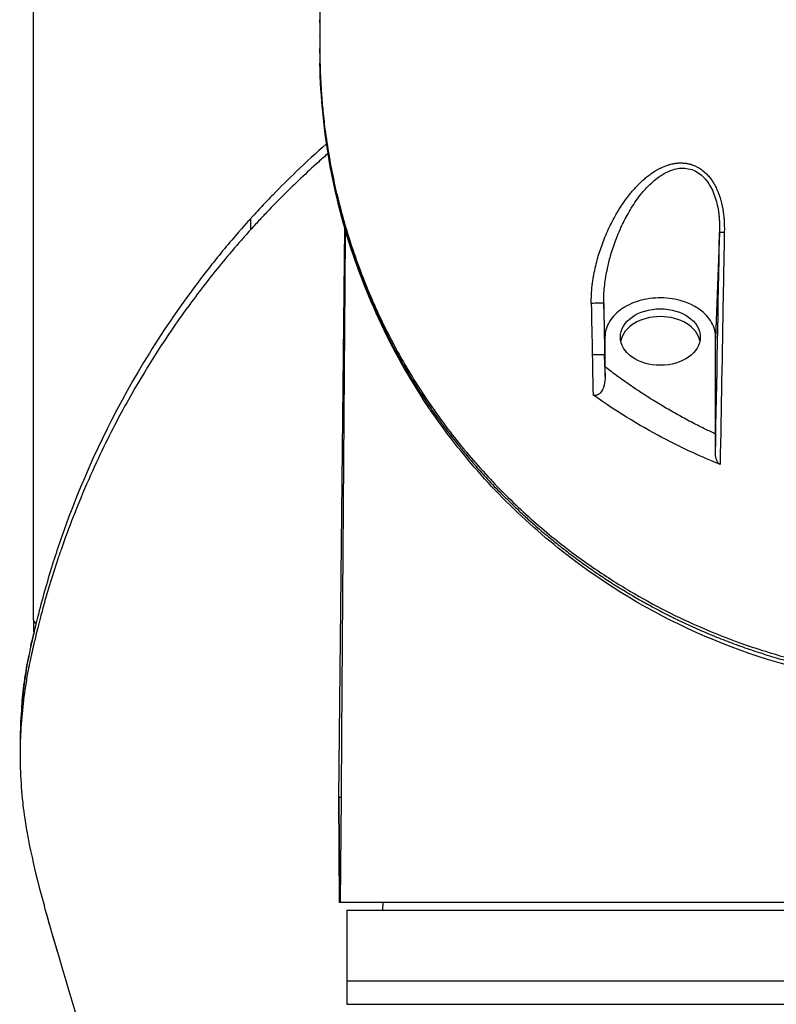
# Model space of a CAD drawing. Header units: millimetres. Extents: x 0 to 4378, y 0 to 2376.
# Tile 181 of 256: x 717 to 766, y 1993 to 2056. Entities that reach past the tile are written whole.
import ezdxf

# ---------------------------------------------------------------- set-up
doc = ezdxf.new("R2010")
doc.units = ezdxf.units.MM
doc.header["$LTSCALE"] = 0.2

# ---------------------------------------------------------------- blocks, each defined once
blk = doc.blocks.new('A$Ce3085cef_1')
for p, q in [((-59, -148.4), (-59, -75.2)), ((-40.73, -110.257), (-40.73, -110.096)), ((-40.73, -112.092), (-40.73, -111.93)), ((-40.298, -118), (-40.299, -118.001)), ((-40.201, -118.622), (-40.202, -118.623)), ((-45.135, -123.475), (-45.135, -122.768)), ((-39.525, -159.701), (-39.136, -123.386)), ((-39.135, -123.322), (-39.135, -123.319)), ((-39.108, -123.412), (-39.108, -123.415)), ((-15.219, -123.676), (-15.469, -130.404)), ((-22.531, -130.337), (-22.611, -128.198)), ((-22.531, -130.337), (-22.531, -132.06)), ((-15.469, -136.526), (-15.469, -130.404)), ((-22.531, -132.06), (-22.553, -131.484)), ((-22.531, -132.242), (-22.531, -132.06)), ((-22.531, -132.243), (-22.526, -132.978)), ((-59.861, -156.272), (-59.861, -156.98)), ((-39.372, -159.7), (-39.525, -159.701)), ((-39.467, -166.4), (-39.525, -159.701)), ((-39.525, -159.701), (-39.467, -166.4)), ((-39.372, -159.7), (-39.432, -166.4)), ((-39.432, -166.4), (-39.467, -166.4)), ((-39.467, -166.4), (-39.467, -166.4)), ((39.467, -166.4), (-39.432, -166.4)), ((-36.713, -166.4), (-36.721, -166.9)), ((-39, -166.9), (-39, -172.9)), ((-39, -166.9), (39, -166.9)), ((-39, -171.4), (39, -171.4)), ((-39, -172.9), (39, -172.9))]:
    blk.add_line(p, q)
for centre, major_axis, ratio, start_param, end_param in [((41.876, -112.12), (-82.606, 0.007), 0.707534, 0.001915, 0.013041), ((-14.72, -123.685), (-0.5, 0.009), 0.012932, 5.115695, 6.264673), ((-23.11, -128.207), (0.5, 0.009), 0.050153, 0.018535, 2.199194), ((-12.785, -174.427), (-17.511, 911.462), 0.010687, 1.519843, 1.523455), ((-4.757, -174.003), (-17.027, 919.557), 0.01851, 1.520621, 1.524199), ((-19, -130.833), (2.55, 0), 0.707126, 0.137809, 3.003783), ((-23.053, -131.494), (0.5, 0.009), 0.046579, 0.018531, 2.190552), ((-12.439, -175.35), (-17.893, 931.033), 0.010814, 1.523451, 1.52618), ((-4.447, -174.749), (-17.323, 935.585), 0.01851, 1.524193, 1.52579), ((0.149, -148.4), (-59.149, 0), 0.050782, 6.283182, 6.355723), ((0.149, -148.4), (-59.149, 0), 0.99871, 0, 0.014354)]:
    blk.add_ellipse(centre, major_axis=major_axis, ratio=ratio, start_param=start_param, end_param=end_param)
blk.add_ellipse((-19, -130.338), major_axis=(-2.55, 0), ratio=0.707116)
for points, knots in [([(-40.725, -109.361), (-40.727, -109.467), (-40.728, -109.58), (-40.729, -109.692), (-40.729, -109.731), (-40.729, -109.769), (-40.73, -109.808), (-40.73, -109.919), (-40.73, -110.027), (-40.73, -110.126), (-40.73, -110.171), (-40.73, -110.214), (-40.73, -110.255), (-40.73, -110.306), (-40.73, -110.353), (-40.73, -110.395), (-40.73, -110.454), (-40.73, -110.509), (-40.73, -110.561), (-40.73, -110.61), (-40.73, -110.657), (-40.73, -110.703), (-40.73, -110.803), (-40.73, -110.896), (-40.73, -110.995), (-40.73, -111.045), (-40.73, -111.096), (-40.73, -111.15), (-40.73, -111.197), (-40.73, -111.247), (-40.73, -111.301), (-40.73, -111.342), (-40.73, -111.385), (-40.73, -111.43)], [-0.3053506, -0.3053506, -0.3053506, -0.3053506, -0.2695389, -0.2695389, -0.2695389, -0.2571259, -0.2571259, -0.2571259, -0.2214728, -0.2214728, -0.2214728, -0.2054105, -0.2054105, -0.2054105, -0.1855765, -0.1855765, -0.1855765, -0.1580471, -0.1580471, -0.1580471, -0.1316959, -0.1316959, -0.1316959, -0.0734957, -0.0734957, -0.0734957, -0.0446243, -0.0446243, -0.0446243, -0.0192842, -0.0192842, -0.0192842, 0, 0, 0, 0]), ([(-40.73, -110.396), (-40.73, -110.594), (-40.73, -110.791), (-40.73, -110.989), (-40.73, -110.99), (-40.73, -110.992), (-40.73, -110.993)], [0.5499107, 0.5499107, 0.5499107, 0.5499107, 0.8908009, 0.8908009, 0.8908009, 0.8936778, 0.8936778, 0.8936778, 0.8936778]), ([(-40.73, -111.43), (-40.73, -111.486), (-40.73, -111.542), (-40.73, -111.597), (-40.73, -111.672), (-40.73, -111.746), (-40.73, -111.821), (-40.73, -111.835), (-40.73, -111.85), (-40.73, -111.864)], [0, 0, 0, 0, 0.3844855, 0.3844855, 0.3844855, 0.8996816, 0.8996816, 0.8996816, 1, 1, 1, 1]), ([(-40.73, -111.864), (-40.73, -111.91), (-40.73, -111.956), (-40.73, -112.049), (-40.73, -112.093), (-40.729, -112.231), (-40.729, -112.323), (-40.726, -112.598), (-40.722, -112.78), (-40.715, -113.086), (-40.711, -113.208), (-40.69, -113.818), (-40.665, -114.306), (-40.607, -115.119), (-40.58, -115.444), (-40.508, -116.202), (-40.459, -116.635), (-40.33, -117.643), (-40.243, -118.219), (-40.011, -119.56), (-39.856, -120.324), (-39.44, -122.1), (-39.161, -123.111), (-38.659, -124.687), (-38.462, -125.26), (-38.012, -126.479), (-37.754, -127.126), (-37.33, -128.112), (-37.177, -128.454), (-36.659, -129.572), (-36.27, -130.344), (-35.378, -131.983), (-34.866, -132.846), (-33.687, -134.67), (-33.009, -135.628), (-31.89, -137.065), (-31.487, -137.56), (-30.281, -138.966), (-29.441, -139.863), (-27.71, -141.544), (-26.825, -142.333), (-25.075, -143.756), (-24.222, -144.398), (-22.551, -145.55), (-21.744, -146.067), (-19.444, -147.425), (-17.895, -148.216), (-15.043, -149.441), (-13.78, -149.913), (-11.495, -150.637), (-10.496, -150.914), (-8.718, -151.333), (-7.945, -151.493), (-5.993, -151.836), (-4.807, -151.993), (-3.011, -152.15), (-2.41, -152.189), (-1.507, -152.229), (-1.206, -152.239), (-0.754, -152.249), (-0.604, -152.251), (-0.378, -152.254), (-0.302, -152.254), (-0.189, -152.255), (-0.151, -152.255), (-0.076, -152.255), (-0.038, -152.255), (-0.001, -152.255)], [-7.729646, -7.729646, -7.729646, -7.729646, -7.7105, -7.7105, -7.690784, -7.690784, -7.652085, -7.652085, -7.574411, -7.574411, -7.52262, -7.52262, -7.315388, -7.315388, -7.177354, -7.177354, -6.993313, -6.993313, -6.748015, -6.748015, -6.420978, -6.420978, -5.985072, -5.985072, -5.73644, -5.73644, -5.452577, -5.452577, -5.301087, -5.301087, -4.95462, -4.95462, -4.558517, -4.558517, -4.106103, -4.106103, -3.864795, -3.864795, -3.410322, -3.410322, -2.984789, -2.984789, -2.612354, -2.612354, -2.286343, -2.286343, -1.715455, -1.715455, -1.286664, -1.286664, -0.965099, -0.965099, -0.723763, -0.723763, -0.361864, -0.361864, -0.180905, -0.180905, -0.090468, -0.090468, -0.045241, -0.045241, -0.022623, -0.022623, -0.011312, -0.011312, -0.000001, -0.000001, -0.000001, -0.000001]), ([(-40.723, -112.875), (-40.709, -113.659), (-40.671, -114.44), (-40.552, -115.995), (-40.469, -116.771), (-40.259, -118.316), (-40.131, -119.086), (-39.83, -120.618), (-39.657, -121.379), (-39.265, -122.894), (-39.047, -123.647), (-38.613, -124.995), (-38.405, -125.592), (-38.133, -126.319), (-38.081, -126.455), (-37.777, -127.24), (-37.509, -127.884), (-36.933, -129.171), (-36.624, -129.814), (-35.966, -131.096), (-35.615, -131.736), (-35.082, -132.647), (-34.915, -132.924), (-34.465, -133.654), (-34.175, -134.103), (-33.662, -134.863), (-33.444, -135.176), (-33.051, -135.725), (-32.877, -135.961), (-32.429, -136.559), (-32.15, -136.917), (-31.704, -137.472), (-31.541, -137.67), (-31.254, -138.013), (-31.131, -138.158), (-30.977, -138.337), (-30.947, -138.371), (-30.899, -138.427), (-30.878, -138.451), (-30.834, -138.501), (-30.813, -138.526), (-30.786, -138.556), (-30.778, -138.565), (-30.771, -138.573), (-30.77, -138.574), (-30.657, -138.704), (-30.537, -138.84), (-30.286, -139.117), (-30.157, -139.26), (-29.885, -139.553), (-29.743, -139.704), (-29.447, -140.014), (-29.293, -140.173), (-28.971, -140.499), (-28.805, -140.665), (-28.46, -141.002), (-28.282, -141.173), (-27.913, -141.521), (-27.722, -141.698), (-27.328, -142.055), (-27.125, -142.236), (-26.776, -142.54), (-26.633, -142.663), (-26.26, -142.979), (-26.023, -143.175), (-25.544, -143.562), (-25.303, -143.753), (-25.039, -143.957), (-25.025, -143.967), (-24.776, -144.159), (-24.533, -144.342), (-24.037, -144.707), (-23.783, -144.889), (-23.304, -145.224), (-23.082, -145.376), (-22.586, -145.709), (-22.31, -145.889), (-21.746, -146.247), (-21.459, -146.425), (-20.963, -146.723), (-20.758, -146.844), (-20.246, -147.14), (-19.934, -147.315), (-19.497, -147.552), (-19.38, -147.615), (-19.038, -147.797), (-18.811, -147.914), (-18.515, -148.064), (-18.447, -148.098), (-18.312, -148.166), (-18.243, -148.2), (-18.106, -148.268), (-18.038, -148.301), (-17.939, -148.349), (-17.906, -148.365), (-17.836, -148.399), (-17.798, -148.417), (-17.388, -148.614), (-17.016, -148.785), (-16.278, -149.111), (-15.912, -149.267), (-15.177, -149.567), (-14.807, -149.711), (-14.064, -149.989), (-13.691, -150.123), (-12.939, -150.38), (-12.559, -150.504), (-11.799, -150.739), (-11.418, -150.851), (-10.653, -151.064), (-10.268, -151.165), (-9.624, -151.324), (-9.362, -151.386), (-8.752, -151.525), (-8.404, -151.598), (-8.029, -151.673), (-7.996, -151.68), (-7.612, -151.756), (-7.264, -151.819), (-6.572, -151.937), (-6.229, -151.991), (-5.544, -152.09), (-5.203, -152.134), (-4.704, -152.194), (-4.542, -152.212), (-4.139, -152.255), (-3.902, -152.278), (-3.429, -152.319), (-3.195, -152.337), (-2.73, -152.369), (-2.499, -152.383), (-2.039, -152.407), (-1.811, -152.418), (-1.358, -152.435), (-1.134, -152.441), (-0.69, -152.452), (-0.469, -152.456), (-0.168, -152.46), (-0.084, -152.46), (0, -152.461)], [0, 0, 0, 0, 0.0414469, 0.0414469, 0.0830494, 0.0830494, 0.1249008, 0.1249008, 0.1668944, 0.1668944, 0.2091227, 0.2091227, 0.2431558, 0.2431558, 0.2509379, 0.2509379, 0.2884331, 0.2884331, 0.3266289, 0.3266289, 0.3655753, 0.3655753, 0.3827867, 0.3827867, 0.4111135, 0.4111135, 0.4312236, 0.4312236, 0.4466558, 0.4466558, 0.4704458, 0.4704458, 0.4838416, 0.4838416, 0.4937454, 0.4937454, 0.4960937, 0.4960937, 0.4975622, 0.4975622, 0.4990924, 0.4990924, 0.4998798, 0.4998798, 0.5, 0.5, 0.515625, 0.515625, 0.530681, 0.530681, 0.5455116, 0.5455116, 0.5601173, 0.5601173, 0.5745008, 0.5745008, 0.5885568, 0.5885568, 0.6024334, 0.6024334, 0.616041, 0.616041, 0.625, 0.625, 0.6389674, 0.6389674, 0.6521907, 0.6521907, 0.6529348, 0.6529348, 0.6653133, 0.6653133, 0.6774557, 0.6774557, 0.6875, 0.6875, 0.6992974, 0.6992974, 0.7108979, 0.7108979, 0.71875, 0.71875, 0.7302216, 0.7302216, 0.734375, 0.734375, 0.7421875, 0.7421875, 0.7443878, 0.7443878, 0.7465782, 0.7465782, 0.7488369, 0.7488369, 0.75, 0.75, 0.7513839, 0.7513839, 0.7649249, 0.7649249, 0.7782838, 0.7782838, 0.7918729, 0.7918729, 0.8057075, 0.8057075, 0.8199553, 0.8199553, 0.8344527, 0.8344527, 0.849373, 0.849373, 0.8597114, 0.8597114, 0.8736746, 0.8736746, 0.875, 0.875, 0.8893851, 0.8893851, 0.9040038, 0.9040038, 0.9189904, 0.9189904, 0.9263298, 0.9263298, 0.937311, 0.937311, 0.9484587, 0.9484587, 0.959783, 0.959783, 0.9713927, 0.9713927, 0.9831792, 0.9831792, 0.9952444, 0.9952444, 1, 1, 1, 1]), ([(0, -152.753), (-2.248, -152.736), (-4.51, -152.566), (-10.012, -151.65), (-13.224, -150.683), (-19.174, -148.124), (-21.955, -146.484), (-27.416, -142.409), (-29.988, -139.836), (-34.855, -133.618), (-36.903, -129.81), (-39.847, -121.678), (-40.642, -117.263), (-40.723, -112.884)], [0.000003, 0.000003, 0.000003, 0.000003, 0.674385, 0.674385, 1.694349, 1.694349, 2.755887, 2.755887, 4.0601, 4.0601, 5.739791, 5.739791, 7.576424, 7.576424, 7.576424, 7.576424]), ([(-40.303, -118.005), (-40.962, -118.585), (-41.604, -119.175), (-42.737, -120.264), (-43.233, -120.758), (-43.959, -121.506), (-44.198, -121.756), (-44.824, -122.424), (-45.105, -122.735), (-45.135, -122.768)], [4.733565, 4.733565, 4.733565, 4.733565, 5.0498452, 5.0498452, 5.3052612, 5.3052612, 5.4329481, 5.4329481, 5.6435521, 5.6435521, 5.6435521, 5.6435521]), ([(-40.207, -118.628), (-40.415, -118.81), (-40.62, -118.992), (-41.208, -119.522), (-41.585, -119.87), (-42.235, -120.487), (-42.51, -120.753), (-43.189, -121.422), (-43.588, -121.827), (-44.177, -122.442), (-44.371, -122.647), (-44.66, -122.957), (-44.756, -123.06), (-44.914, -123.232), (-45.116, -123.454), (-45.135, -123.475)], [-0.2507593, -0.2507593, -0.2507593, -0.2507593, -0.2206566, -0.2206566, -0.1640503, -0.1640503, -0.1216775, -0.1216775, -0.0580944, -0.0580944, -0.0263658, -0.0263658, -0.0105021, -0.0105021, -0.000001, -0.000001, -0.000001, -0.000001]), ([(-23.405, -128.192), (-23.412, -127.827), (-23.391, -127.442), (-23.348, -127.065), (-23.337, -126.969), (-23.325, -126.873), (-23.311, -126.778), (-23.297, -126.681), (-23.282, -126.586), (-23.266, -126.492), (-23.235, -126.308), (-23.199, -126.129), (-23.161, -125.958), (-23.158, -125.944), (-23.155, -125.931), (-23.152, -125.917), (-23.076, -125.583), (-22.984, -125.246), (-22.879, -124.919), (-22.875, -124.906), (-22.871, -124.893), (-22.867, -124.881), (-22.759, -124.547), (-22.639, -124.222), (-22.511, -123.914), (-22.502, -123.893), (-22.493, -123.873), (-22.485, -123.852), (-22.34, -123.508), (-22.188, -123.188), (-22.019, -122.87), (-21.93, -122.703), (-21.836, -122.537), (-21.737, -122.37), (-21.697, -122.304), (-21.656, -122.237), (-21.615, -122.171), (-21.566, -122.092), (-21.516, -122.015), (-21.466, -121.94), (-21.333, -121.739), (-21.197, -121.548), (-21.058, -121.367), (-20.986, -121.274), (-20.916, -121.186), (-20.845, -121.101), (-20.81, -121.06), (-20.775, -121.019), (-20.74, -120.978), (-20.705, -120.938), (-20.67, -120.898), (-20.633, -120.858), (-20.598, -120.82), (-20.563, -120.781), (-20.526, -120.742), (-20.506, -120.721), (-20.486, -120.7), (-20.465, -120.679), (-20.427, -120.639), (-20.389, -120.601), (-20.352, -120.564), (-20.314, -120.527), (-20.277, -120.491), (-20.24, -120.455), (-20.203, -120.42), (-20.166, -120.386), (-20.128, -120.352), (-20.12, -120.345), (-20.113, -120.338), (-20.105, -120.331), (-20.069, -120.299), (-20.032, -120.267), (-19.995, -120.235), (-19.959, -120.204), (-19.923, -120.174), (-19.885, -120.143), (-19.85, -120.114), (-19.813, -120.085), (-19.775, -120.056), (-19.644, -119.954), (-19.513, -119.862), (-19.381, -119.778), (-19.355, -119.762), (-19.329, -119.746), (-19.304, -119.73), (-19.294, -119.724), (-19.285, -119.719), (-19.275, -119.713), (-19.25, -119.698), (-19.226, -119.684), (-19.201, -119.67), (-19.177, -119.656), (-19.152, -119.642), (-19.126, -119.628), (-19.102, -119.615), (-19.078, -119.602), (-19.052, -119.589), (-19.031, -119.578), (-19.009, -119.567), (-18.986, -119.556), (-18.831, -119.479), (-18.676, -119.416), (-18.523, -119.366), (-18.496, -119.358), (-18.471, -119.35), (-18.445, -119.343), (-18.42, -119.335), (-18.396, -119.328), (-18.371, -119.322), (-18.36, -119.319), (-18.35, -119.316), (-18.34, -119.313), (-18.293, -119.302), (-18.245, -119.291), (-18.193, -119.28), (-18.169, -119.275), (-18.144, -119.271), (-18.118, -119.266), (-18.1, -119.263), (-18.082, -119.261), (-18.063, -119.258), (-18.02, -119.251), (-17.977, -119.246), (-17.935, -119.242), (-17.902, -119.239), (-17.871, -119.236), (-17.839, -119.234), (-17.796, -119.232), (-17.754, -119.23), (-17.712, -119.23), (-17.672, -119.23), (-17.633, -119.23), (-17.594, -119.232), (-17.555, -119.233), (-17.516, -119.236), (-17.477, -119.24), (-17.439, -119.243), (-17.401, -119.248), (-17.362, -119.253), (-17.353, -119.254), (-17.343, -119.256), (-17.333, -119.258), (-17.296, -119.263), (-17.258, -119.27), (-17.22, -119.278), (-17.184, -119.286), (-17.148, -119.294), (-17.111, -119.304), (-17.076, -119.313), (-17.04, -119.324), (-17.004, -119.335), (-16.948, -119.353), (-16.892, -119.373), (-16.837, -119.396), (-16.779, -119.419), (-16.721, -119.446), (-16.664, -119.475), (-16.608, -119.504), (-16.553, -119.535), (-16.498, -119.569), (-16.458, -119.594), (-16.419, -119.62), (-16.38, -119.648), (-16.272, -119.724), (-16.17, -119.811), (-16.074, -119.905), (-16.042, -119.937), (-16.01, -119.97), (-15.979, -120.004), (-15.971, -120.012), (-15.964, -120.02), (-15.956, -120.029), (-15.926, -120.062), (-15.896, -120.097), (-15.867, -120.134), (-15.837, -120.171), (-15.807, -120.209), (-15.778, -120.249), (-15.748, -120.29), (-15.718, -120.332), (-15.69, -120.375), (-15.675, -120.396), (-15.661, -120.418), (-15.647, -120.44), (-15.588, -120.533), (-15.534, -120.629), (-15.484, -120.725), (-15.427, -120.834), (-15.377, -120.944), (-15.333, -121.05), (-15.313, -121.099), (-15.294, -121.147), (-15.276, -121.195), (-15.257, -121.245), (-15.239, -121.296), (-15.221, -121.349), (-15.21, -121.382), (-15.199, -121.415), (-15.189, -121.449), (-15.171, -121.505), (-15.154, -121.561), (-15.138, -121.618), (-15.069, -121.869), (-15.017, -122.129), (-14.983, -122.372), (-14.979, -122.399), (-14.975, -122.425), (-14.972, -122.451), (-14.968, -122.482), (-14.964, -122.514), (-14.96, -122.547), (-14.955, -122.593), (-14.95, -122.639), (-14.945, -122.686), (-14.941, -122.733), (-14.937, -122.78), (-14.933, -122.826), (-14.93, -122.874), (-14.927, -122.921), (-14.924, -122.967), (-14.922, -123.002), (-14.92, -123.036), (-14.919, -123.069), (-14.919, -123.082), (-14.918, -123.095), (-14.918, -123.108), (-14.916, -123.146), (-14.915, -123.184), (-14.914, -123.222), (-14.913, -123.313), (-14.912, -123.405), (-14.913, -123.508), (-14.914, -123.552), (-14.914, -123.599), (-14.915, -123.648), (-14.915, -123.657), (-14.916, -123.667), (-14.916, -123.676)], [0, 0, 0, 0, 0.0606097, 0.0606097, 0.0606097, 0.0760926, 0.0760926, 0.0760926, 0.0917898, 0.0917898, 0.0917898, 0.1225414, 0.1225414, 0.1225414, 0.125, 0.125, 0.125, 0.185671, 0.185671, 0.185671, 0.1880403, 0.1880403, 0.1880403, 0.25, 0.25, 0.25, 0.2541675, 0.2541675, 0.2541675, 0.3239194, 0.3239194, 0.3239194, 0.3605055, 0.3605055, 0.3605055, 0.375, 0.375, 0.375, 0.3920699, 0.3920699, 0.3920699, 0.4375, 0.4375, 0.4375, 0.4610182, 0.4610182, 0.4610182, 0.4724516, 0.4724516, 0.4724516, 0.4836295, 0.4836295, 0.4836295, 0.4943265, 0.4943265, 0.4943265, 0.5, 0.5, 0.5, 0.510606, 0.510606, 0.510606, 0.5212304, 0.5212304, 0.5212304, 0.5317597, 0.5317597, 0.5317597, 0.5339079, 0.5339079, 0.5339079, 0.5439621, 0.5439621, 0.5439621, 0.5534615, 0.5534615, 0.5534615, 0.5625, 0.5625, 0.5625, 0.59375, 0.59375, 0.59375, 0.6000797, 0.6000797, 0.6000797, 0.6024545, 0.6024545, 0.6024545, 0.6086674, 0.6086674, 0.6086674, 0.6147125, 0.6147125, 0.6147125, 0.6203648, 0.6203648, 0.6203648, 0.625, 0.625, 0.625, 0.65625, 0.65625, 0.65625, 0.6616327, 0.6616327, 0.6616327, 0.6670453, 0.6670453, 0.6670453, 0.6693115, 0.6693115, 0.6693115, 0.6795832, 0.6795832, 0.6795832, 0.6843068, 0.6843068, 0.6843068, 0.6875, 0.6875, 0.6875, 0.6949011, 0.6949011, 0.6949011, 0.7005456, 0.7005456, 0.7005456, 0.7082314, 0.7082314, 0.7082314, 0.7154474, 0.7154474, 0.7154474, 0.7225734, 0.7225734, 0.7225734, 0.7295267, 0.7295267, 0.7295267, 0.7312887, 0.7312887, 0.7312887, 0.7379202, 0.7379202, 0.7379202, 0.7441227, 0.7441227, 0.7441227, 0.75, 0.75, 0.75, 0.7591085, 0.7591085, 0.7591085, 0.768686, 0.768686, 0.768686, 0.7781797, 0.7781797, 0.7781797, 0.7850609, 0.7850609, 0.7850609, 0.8042655, 0.8042655, 0.8042655, 0.8108796, 0.8108796, 0.8108796, 0.8125, 0.8125, 0.8125, 0.8190163, 0.8190163, 0.8190163, 0.8256556, 0.8256556, 0.8256556, 0.8325276, 0.8325276, 0.8325276, 0.8359779, 0.8359779, 0.8359779, 0.8506488, 0.8506488, 0.8506488, 0.8673146, 0.8673146, 0.8673146, 0.875, 0.875, 0.875, 0.883205, 0.883205, 0.883205, 0.8882626, 0.8882626, 0.8882626, 0.8966706, 0.8966706, 0.8966706, 0.9334822, 0.9334822, 0.9334822, 0.9375, 0.9375, 0.9375, 0.9423621, 0.9423621, 0.9423621, 0.9492937, 0.9492937, 0.9492937, 0.9562254, 0.9562254, 0.9562254, 0.9633498, 0.9633498, 0.9633498, 0.96875, 0.96875, 0.96875, 0.9708858, 0.9708858, 0.9708858, 0.9771847, 0.9771847, 0.9771847, 0.9922363, 0.9922363, 0.9922363, 0.9987827, 0.9987827, 0.9987827, 1, 1, 1, 1]), ([(-22.611, -128.198), (-22.617, -127.843), (-22.599, -127.49), (-22.563, -127.139), (-22.527, -126.789), (-22.472, -126.44), (-22.402, -126.093), (-22.388, -126.022), (-22.372, -125.95), (-22.357, -125.879), (-22.296, -125.605), (-22.226, -125.335), (-22.148, -125.07), (-22.05, -124.736), (-21.939, -124.408), (-21.817, -124.088), (-21.731, -123.864), (-21.64, -123.643), (-21.542, -123.426), (-21.5, -123.332), (-21.457, -123.239), (-21.412, -123.146), (-21.265, -122.839), (-21.103, -122.537), (-20.931, -122.249), (-20.729, -121.911), (-20.512, -121.589), (-20.276, -121.287), (-20.11, -121.075), (-19.933, -120.873), (-19.745, -120.683), (-19.517, -120.454), (-19.277, -120.247), (-19.02, -120.072), (-18.934, -120.013), (-18.846, -119.958), (-18.757, -119.907), (-18.579, -119.806), (-18.394, -119.722), (-18.204, -119.663), (-18.062, -119.619), (-17.915, -119.587), (-17.766, -119.572), (-17.618, -119.557), (-17.47, -119.559), (-17.323, -119.579), (-17.175, -119.599), (-17.028, -119.638), (-16.888, -119.695), (-16.748, -119.751), (-16.615, -119.826), (-16.489, -119.919), (-16.362, -120.011), (-16.245, -120.121), (-16.139, -120.242), (-16.104, -120.282), (-16.071, -120.323), (-16.039, -120.365), (-15.971, -120.453), (-15.909, -120.546), (-15.851, -120.643), (-15.679, -120.93), (-15.55, -121.246), (-15.452, -121.581), (-15.407, -121.736), (-15.369, -121.892), (-15.338, -122.05), (-15.302, -122.234), (-15.275, -122.42), (-15.255, -122.608), (-15.246, -122.695), (-15.238, -122.782), (-15.233, -122.87), (-15.227, -122.954), (-15.223, -123.039), (-15.22, -123.122)], [0, 0, 0, 0, 0.064564, 0.064564, 0.064564, 0.129128, 0.129128, 0.129128, 0.142457, 0.142457, 0.142457, 0.193692, 0.193692, 0.193692, 0.258256, 0.258256, 0.258256, 0.30335, 0.30335, 0.30335, 0.32282, 0.32282, 0.32282, 0.387384, 0.387384, 0.387384, 0.463168, 0.463168, 0.463168, 0.516513, 0.516513, 0.516513, 0.581077, 0.581077, 0.581077, 0.602655, 0.602655, 0.602655, 0.645641, 0.645641, 0.645641, 0.677923, 0.677923, 0.677923, 0.710205, 0.710205, 0.710205, 0.742487, 0.742487, 0.742487, 0.774769, 0.774769, 0.774769, 0.807051, 0.807051, 0.807051, 0.817568, 0.817568, 0.817568, 0.839333, 0.839333, 0.839333, 0.903897, 0.903897, 0.903897, 0.93368, 0.93368, 0.93368, 0.968461, 0.968461, 0.968461, 0.984602, 0.984602, 0.984602, 1, 1, 1, 1]), ([(-45.135, -122.768), (-45.174, -122.812), (-45.577, -123.254), (-46.428, -124.241), (-46.741, -124.614), (-47.663, -125.738), (-48.255, -126.497), (-49.964, -128.799), (-51.014, -130.369), (-53.901, -135.147), (-55.485, -138.442), (-57.102, -142.751), (-57.435, -143.714), (-58.093, -145.786), (-58.41, -146.897), (-58.798, -148.423), (-58.898, -148.832), (-59.016, -149.342), (-59.037, -149.435), (-59.076, -149.608), (-59.095, -149.692), (-59.124, -149.824), (-59.134, -149.869), (-59.158, -149.979), (-59.174, -150.05), (-59.217, -150.249), (-59.251, -150.411), (-59.417, -151.227), (-59.524, -151.863), (-59.778, -153.76), (-59.861, -155.017), (-59.861, -156.272)], [0.000001, 0.000001, 0.000001, 0.000001, 0.0219532, 0.0219532, 0.0351184, 0.0351184, 0.0614547, 0.0614547, 0.1141108, 0.1141108, 0.2193661, 0.2193661, 0.2494452, 0.2494452, 0.2838226, 0.2838226, 0.2965481, 0.2965481, 0.2993275, 0.2993275, 0.3018631, 0.3018631, 0.3033739, 0.3033739, 0.3052155, 0.3052155, 0.3091295, 0.3091295, 0.3252412, 0.3252412, 0.3564156, 0.3564156, 0.3564156, 0.3564156]), ([(-45.135, -123.475), (-45.154, -123.496), (-45.353, -123.718), (-45.507, -123.89), (-45.599, -123.994), (-45.875, -124.307), (-46.056, -124.516), (-46.596, -125.146), (-46.949, -125.57), (-47.983, -126.849), (-48.644, -127.713), (-50.54, -130.336), (-51.69, -132.128), (-53.026, -134.47), (-53.314, -134.993), (-53.912, -136.118), (-54.219, -136.722), (-54.853, -138.02), (-55.176, -138.716), (-55.833, -140.206), (-56.163, -141.001), (-56.739, -142.477), (-56.989, -143.156), (-57.311, -144.079), (-57.393, -144.321), (-57.651, -145.094), (-57.82, -145.626), (-58.096, -146.536), (-58.205, -146.911), (-58.352, -147.435), (-58.391, -147.575), (-58.475, -147.882), (-58.519, -148.048), (-58.621, -148.435), (-58.678, -148.656), (-58.786, -149.084), (-58.836, -149.289), (-58.916, -149.622), (-58.946, -149.748), (-58.996, -149.962), (-59.016, -150.05), (-59.052, -150.21), (-59.069, -150.284), (-59.104, -150.44), (-59.121, -150.514), (-59.15, -150.65), (-59.161, -150.701), (-59.182, -150.794), (-59.189, -150.827), (-59.208, -150.916), (-59.223, -150.985), (-59.251, -151.117), (-59.263, -151.176), (-59.284, -151.278), (-59.293, -151.322), (-59.321, -151.463), (-59.34, -151.56), (-59.388, -151.813), (-59.416, -151.968), (-59.471, -152.284), (-59.497, -152.446), (-59.704, -153.776), (-59.813, -154.95), (-59.888, -157.427), (-59.837, -158.73), (-59.607, -160.862), (-59.377, -162.591), (-58.531, -165.844), (-58.423, -166.244), (-58.309, -166.645)], [-14.985127, -14.985127, -14.985127, -14.985127, -14.950383, -14.950383, -14.897653, -14.897653, -14.792229, -14.792229, -14.581358, -14.581358, -14.159245, -14.159245, -13.315463, -13.315463, -13.074396, -13.074396, -12.799028, -12.799028, -12.484662, -12.484662, -12.128989, -12.128989, -11.827618, -11.827618, -11.720777, -11.720777, -11.486704, -11.486704, -11.320904, -11.320904, -11.261138, -11.261138, -11.189401, -11.189401, -11.090504, -11.090504, -10.998676, -10.998676, -10.942317, -10.942317, -10.903594, -10.903594, -10.870437, -10.870437, -10.833404, -10.833404, -10.814392, -10.814392, -10.794488, -10.794488, -10.685639, -10.685639, -10.597814, -10.597814, -10.533743, -10.533743, -10.390999, -10.390999, -10.164419, -10.164419, -9.928854, -9.928854, -8.224974, -8.224974, -6.336606, -6.336606, -5.119938, -5.119938, -4.948734, -4.948734, -4.948734, -4.948734]), ([(-39.109, -123.48), (-39.121, -125.024), (-39.133, -126.576), (-39.168, -131.11), (-39.19, -134.115), (-39.235, -140.189), (-39.258, -143.258), (-39.302, -149.463), (-39.324, -152.599), (-39.355, -157.071), (-39.363, -158.383), (-39.372, -159.7)], [0.2717126, 0.2717126, 0.2717126, 0.2717126, 0.3686379, 0.3686379, 0.5533958, 0.5533958, 0.738344, 0.738344, 0.9235709, 0.9235709, 1, 1, 1, 1]), ([(-15.22, -123.122), (-15.218, -123.171), (-15.217, -123.22), (-15.216, -123.311), (-15.216, -123.354), (-15.216, -123.435), (-15.216, -123.473), (-15.217, -123.546), (-15.218, -123.581), (-15.219, -123.636), (-15.219, -123.656), (-15.219, -123.676)], [0, 0, 0, 0, 0.271734, 0.271734, 0.503482, 0.503482, 0.710548, 0.710548, 0.89393, 0.89393, 1, 1, 1, 1]), ([(-14.916, -123.676), (-14.94, -125.039), (-14.964, -126.401), (-14.989, -127.764), (-15.053, -131.329), (-15.117, -134.894), (-15.181, -138.459)], [0, 0, 0, 0, 0.2372022, 0.2372022, 0.2372022, 0.8578116, 0.8578116, 0.8578116, 0.8578116]), ([(-15.469, -130.404), (-15.469, -130.319), (-15.47, -130.233), (-15.479, -130.148), (-15.497, -129.977), (-15.54, -129.809), (-15.607, -129.646), (-15.739, -129.321), (-15.969, -129.012), (-16.274, -128.75), (-16.885, -128.225), (-17.813, -127.889), (-18.775, -127.845), (-19.256, -127.824), (-19.743, -127.873), (-20.194, -127.987), (-20.645, -128.102), (-21.066, -128.284), (-21.416, -128.516), (-21.765, -128.748), (-22.049, -129.032), (-22.24, -129.344), (-22.431, -129.656), (-22.531, -129.998), (-22.531, -130.337)], [0.0000002, 0.0000002, 0.0000002, 0.0000002, 0.0322579, 0.0322579, 0.0322579, 0.096774, 0.096774, 0.096774, 0.2258063, 0.2258063, 0.2258063, 0.4838709, 0.4838709, 0.4838709, 0.6129032, 0.6129032, 0.6129032, 0.7419354, 0.7419354, 0.7419354, 0.8709677, 0.8709677, 0.8709677, 1, 1, 1, 1]), ([(-15.469, -136.526), (-15.69, -136.422), (-15.912, -136.316), (-16.131, -136.21), (-16.398, -136.08), (-16.663, -135.948), (-16.924, -135.813), (-17.076, -135.735), (-17.226, -135.656), (-17.375, -135.576), (-17.649, -135.428), (-17.921, -135.277), (-18.189, -135.123), (-18.466, -134.965), (-18.739, -134.805), (-19.009, -134.642), (-19.155, -134.554), (-19.299, -134.466), (-19.443, -134.377), (-19.462, -134.365), (-19.481, -134.353), (-19.5, -134.341), (-19.812, -134.148), (-20.119, -133.951), (-20.421, -133.751), (-20.714, -133.557), (-21.003, -133.36), (-21.287, -133.159), (-21.554, -132.971), (-21.818, -132.78), (-22.077, -132.587), (-22.23, -132.473), (-22.381, -132.358), (-22.531, -132.243)], [0.0000111, 0.0000111, 0.0000111, 0.0000111, 0.0856069, 0.0856069, 0.0856069, 0.189527, 0.189527, 0.189527, 0.2496691, 0.2496691, 0.2496691, 0.3608437, 0.3608437, 0.3608437, 0.4752519, 0.4752519, 0.4752519, 0.5366951, 0.5366951, 0.5366951, 0.5448948, 0.5448948, 0.5448948, 0.6781774, 0.6781774, 0.6781774, 0.8073979, 0.8073979, 0.8073979, 0.928711, 0.928711, 0.928711, 1, 1, 1, 1]), ([(-22.526, -132.978), (-22.526, -133.144), (-22.561, -133.364), (-22.669, -133.655), (-22.715, -133.753), (-22.831, -133.914), (-22.883, -133.96), (-22.961, -134.016), (-23.002, -134.038), (-23.083, -134.062), (-23.119, -134.067), (-23.182, -134.065), (-23.207, -134.06), (-23.255, -134.044), (-23.277, -134.032), (-23.296, -134.018)], [0.0002589, 0.0002589, 0.0002589, 0.0002589, 0.0589869, 0.0589869, 0.0865651, 0.0865651, 0.1116531, 0.1116531, 0.1354205, 0.1354205, 0.1544738, 0.1544738, 0.1686229, 0.1686229, 0.1826471, 0.1826471, 0.1826471, 0.1826471]), ([(-15.181, -138.459), (-16.338, -138.007), (-17.541, -137.441), (-20.007, -136.159), (-21.648, -135.218), (-23.296, -134.018)], [0.0000044, 0.0000044, 0.0000044, 0.0000044, 0.3995554, 0.3995554, 0.9019012, 0.9019012, 0.9019012, 0.9019012]), ([(-15.478, -137.77), (-15.477, -137.563), (-15.475, -137.356), (-15.472, -136.941), (-15.47, -136.734), (-15.469, -136.526)], [-0.1435856, -0.1435856, -0.1435856, -0.1435856, -0.0718018, -0.0718018, -0.0000074, -0.0000074, -0.0000074, -0.0000074]), ([(-15.181, -138.459), (-15.205, -138.45), (-15.226, -138.437), (-15.267, -138.405), (-15.286, -138.384), (-15.34, -138.318), (-15.373, -138.26), (-15.449, -138.072), (-15.479, -137.923), (-15.478, -137.77)], [0.00000022, 0.00000022, 0.00000022, 0.00000022, 0.00809349, 0.00809349, 0.01746003, 0.01746003, 0.03766224, 0.03766224, 0.07481585, 0.07481585, 0.07481585, 0.07481585]), ([(-59.172, -150.041), (-59.17, -150.033), (-59.168, -150.024), (-59.11, -149.756), (-59.052, -149.5), (-58.994, -149.248)], [0.61745069, 0.61745069, 0.61745069, 0.61745069, 0.61801804, 0.61801804, 0.63574902, 0.63574902, 0.63574902, 0.63574902]), ([(-59.73, -153.551), (-59.679, -153.014), (-59.612, -152.48), (-59.464, -151.52), (-59.389, -151.095), (-59.304, -150.673)], [0.54520963, 0.54520963, 0.54520963, 0.54520963, 0.57825662, 0.57825662, 0.60451257, 0.60451257, 0.60451257, 0.60451257]), ([(-47.456, -199.036), (-47.466, -199.01), (-47.476, -198.983), (-47.518, -198.876), (-47.549, -198.796), (-47.673, -198.475), (-47.765, -198.234), (-48.136, -197.27), (-48.412, -196.544), (-49.508, -193.636), (-50.314, -191.437), (-53.469, -182.569), (-55.678, -175.756), (-57.9, -168.085), (-58.106, -167.366), (-58.309, -166.645)], [0, 0, 0, 0, 0.00917, 0.00917, 0.036679, 0.036679, 0.119207, 0.119207, 0.366792, 0.366792, 1.109622, 1.109622, 3.340564, 3.340564, 3.571011, 3.571011, 3.571011, 3.571011])]:
    blk.add_open_spline(points, degree=3, knots=knots)
for points in [[(-40.73, -110.288), (-40.73, -110.278), (-40.73, -110.267), (-40.73, -110.257)], [(-40.73, -110.288), (-40.73, -110.4), (-40.73, -110.512), (-40.73, -110.624)], [(-40.73, -110.993), (-40.73, -111.055), (-40.73, -111.117), (-40.73, -111.178)], [(-40.73, -111.178), (-40.73, -111.172), (-40.73, -111.166), (-40.73, -111.16)], [(-40.73, -111.178), (-40.73, -111.227), (-40.73, -111.276), (-40.73, -111.324)], [(-40.73, -112.225), (-40.73, -112.18), (-40.73, -112.136), (-40.73, -112.092)], [(-40.723, -112.884), (-40.723, -112.881), (-40.723, -112.878), (-40.723, -112.875)], [(-15.478, -137.77), (-15.392, -133.072), (-15.305, -128.374), (-15.219, -123.676)], [(-57.491, -169.492), (-57.748, -168.619), (-58.025, -167.664), (-58.253, -166.862)]]:
    blk.add_open_spline(points, degree=3)

msp = doc.modelspace()

# ---------------------------------------------------------------- block references
msp.add_blockref('A$Ce3085cef_1', (777.219, 2166.397))

doc.saveas('drawing.dxf')
